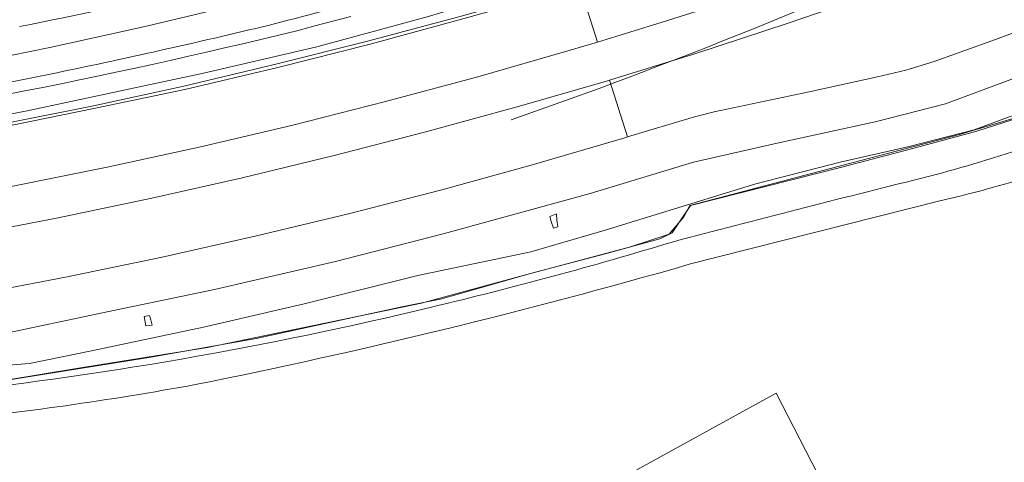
# Model space of a CAD drawing. Header units: metres. Extents: x 197700 to 204338, y 317132 to 325229.
# Tile 127 of 256: x 199870 to 199994, y 317730 to 317786. Entities that reach past the tile are written whole.
import ezdxf

# ---------------------------------------------------------------- set-up
doc = ezdxf.new("R2010")
doc.units = ezdxf.units.M
for name, color, linetype, lineweight in [('B-WE-FV-GELEIDING_WILDRASTER-G', 80, 'Continuous', 18), ('B-WE-GR-BOUWLAND-GV', 80, 'Continuous', 13), ('B-WE-IE-TERREINAFSCHEIDING_KUNSTMATIG_HEKWERK-G', 20, 'IE-TERREINAFSCHEIDING-KUNSTMATIG', 18), ('B-WE-KW-KUNSTWERK_GELUIDSWERING_SCHERM-G', 170, 'Continuous', 18), ('B-WE-OG-WEG-GV', 7, 'Continuous', 18), ('B-WE-VH-ONVERHARD-GV', 252, 'Continuous', 18), ('B-WE-VH-VERHARDING_ASFALT-GV', 252, 'Continuous', 18), ('B-WE-VH-VERHARDING_BETONSTRAATSTEEN-GV', 252, 'Continuous', 18), ('B-WE-VH-VERHARDING_TEGEL-GV', 252, 'Continuous', 18), ('B-WE-VW-MARKERING_PICTOGRAM-G', 7, 'Continuous', 18)]:
    doc.layers.add(name, color=color, linetype=linetype, lineweight=lineweight)
doc.linetypes.add('IE-TERREINAFSCHEIDING-KUNSTMATIG', pattern='A,4,[82,NLCS.SHX,S=0.75,R=90,X=0,Y=0],4,-2', length=10)

msp = doc.modelspace()

# ---------------------------------------------------------------- linework, layer by layer
at = {"layer": 'B-WE-FV-GELEIDING_WILDRASTER-G'}
for points in [[(199990.828, 317771.724), (199997.525, 317773.873)], [(199982.619, 317769.476), (199990.828, 317771.724)], [(199973.67, 317767.128), (199982.619, 317769.476)], [(199954.824, 317762.354), (199973.67, 317767.128)], [(199952.737, 317759.306), (199954.824, 317762.354)], [(199950.941, 317758.183), (199952.484, 317758.937)], [(199952.484, 317758.937), (199952.737, 317759.306)], [(199944.086, 317756.275), (199950.941, 317758.183)], [(199935.151, 317753.924), (199944.086, 317756.275)], [(199920.954, 317750.088), (199935.151, 317753.924)], [(199906.192, 317747.004), (199920.954, 317750.088)], [(199894, 317744.509), (199906.192, 317747.004)], [(199877.517, 317741.85), (199894, 317744.509)], [(199864.006, 317739.621), (199877.517, 317741.85)]]:
    msp.add_lwpolyline(points, dxfattribs=at)
at = {"layer": 'B-WE-GR-BOUWLAND-GV'}
for points in [[(200024.55, 317777.995, -0.076752), (199986.191, 317762.958)], [(199954.66, 317754.965, -0.0205473), (199892.522, 317739.832)], [(199892.522, 317739.832, -0.0195345), (199859.659, 317735.16)]]:
    msp.add_lwpolyline(points, format="xyb", dxfattribs=at)
for points in [[(199859.659, 317735.16), (199808.358, 317731.708), (199809.971, 317730.484), (199809.94, 317730.441), (199810.222, 317730.231), (199827.197, 317718.099), (199830.886, 317715.409), (199834.135, 317714.448), (199837.854, 317715.016), (199840.898, 317714.715), (199844.4, 317713.737), (199848.298, 317712.65), (199850.999, 317711.01), (199853.461, 317708.415), (199875.978, 317689.482), (199965.595, 317738.75), (199993.199, 317685.102), (200051.557, 317704.172), (200070.494, 317710.908), (200120.051, 317729.891), (200132.152, 317735.471), (200175.598, 317764.523)], [(199986.191, 317762.958), (199954.66, 317754.965)]]:
    msp.add_lwpolyline(points, dxfattribs=at)
at = {"layer": 'B-WE-IE-TERREINAFSCHEIDING_KUNSTMATIG_HEKWERK-G'}
for points in [[(199997.631, 317773.969), (199988.657, 317771.299)], [(199988.657, 317771.299), (199959.209, 317763.533)], [(199959.209, 317763.533), (199954.707, 317762.346)], [(199954.707, 317762.346), (199953.984, 317760.923)], [(199953.984, 317760.923), (199952.124, 317758.736)], [(199952.124, 317758.736), (199947.251, 317757.162)], [(199947.251, 317757.162), (199934.367, 317753.722)], [(199934.367, 317753.722), (199923.5, 317750.603)], [(199923.5, 317750.603), (199918.492, 317749.614)], [(199900.139, 317745.628), (199918.492, 317749.614)], [(199886.879, 317743.288), (199900.139, 317745.628)], [(199868.82, 317740.376), (199886.879, 317743.288)]]:
    msp.add_lwpolyline(points, dxfattribs=at)
at = {"layer": 'B-WE-KW-KUNSTWERK_GELUIDSWERING_SCHERM-G'}
msp.add_lwpolyline([(199868.711, 317776.321), (199871.008, 317776.771), (199873.302, 317777.23), (199875.597, 317777.69), (199877.888, 317778.164), (199880.18, 317778.638), (199882.468, 317779.127), (199884.756, 317779.616), (199887.042, 317780.118), (199889.327, 317780.624), (199891.609, 317781.139), (199893.89, 317781.661), (199896.171, 317782.183), (199898.451, 317782.712), (199900.729, 317783.247), (199903.002, 317783.801), (199905.274, 317784.361), (199907.538, 317784.95), (199909.803, 317785.538), (199912.06, 317786.156)], dxfattribs=at)
at = {"layer": 'B-WE-OG-WEG-GV'}
for points in [[(199983.914, 317765.806, 0.0421833), (200009.655, 317774.632)], [(199952.674, 317757.808, -0.0033997), (199983.914, 317765.806)], [(199922.229, 317749.574, 0.0147749), (199952.674, 317757.808)], [(199858.919, 317738.588, 0.0326117), (199922.229, 317749.574)]]:
    msp.add_lwpolyline(points, format="xyb", dxfattribs=at)
msp.add_lwpolyline([(199997.525, 317773.873), (199990.828, 317771.724), (199982.619, 317769.476), (199973.67, 317767.128), (199954.824, 317762.354), (199952.737, 317759.306), (199952.484, 317758.937), (199950.941, 317758.183), (199944.086, 317756.275), (199935.151, 317753.924), (199920.954, 317750.088), (199906.192, 317747.004), (199894, 317744.509), (199877.517, 317741.85), (199864.006, 317739.621), (199853.059, 317738.767), (199835.445, 317737.467), (199817.477, 317736.247), (199817.477, 317735.576), (199843.035, 317737.433), (199858.919, 317738.588)], dxfattribs=at)
at = {"layer": 'B-WE-VH-ONVERHARD-GV'}
for points in [[(199867.649, 317772.493), (199879.686, 317774.922), (199891.053, 317777.392), (199902.798, 317780.17), (199914.34, 317783.069), (199926.101, 317786.231), (199937.285, 317789.431), (199949.093, 317792.996), (199960.213, 317796.576), (199964.989, 317798.205), (199968.568, 317799.582), (199971.529, 317801.058), (199981.995, 317806.583), (199987.325, 317809.202), (199988.804, 317809.889), (199989.7, 317810.305), (199993.059, 317811.622), (200003.921, 317815.925)], [(199996.158, 317814.698), (199988.175, 317811.49), (199981.868, 317808.955), (199968.955, 317800.985), (199959.169, 317797.48), (199937.426, 317790.84), (199921.646, 317786.098), (199907.776, 317782.331), (199893.495, 317779.026), (199871.307, 317774.269), (199857.234, 317771.551)], [(199857.234, 317771.551), (199871.307, 317774.269), (199893.495, 317779.026), (199907.776, 317782.331), (199921.646, 317786.098), (199937.426, 317790.84), (199959.169, 317797.48), (199968.955, 317800.985), (199981.868, 317808.955), (199988.175, 317811.49), (199996.158, 317814.698)], [(199996.963, 317801.295), (199992.784, 317799.752), (199985.668, 317797.124), (199974.35, 317793.045), (199962.857, 317789.127), (199951.234, 317785.412), (199943.097, 317782.93), (199939.682, 317781.888), (199928.063, 317778.572), (199916.41, 317775.454), (199904.592, 317772.435), (199892.951, 317769.713), (199881.404, 317767.186), (199869.302, 317764.757)], [(199863.624, 317758.608), (199875.003, 317760.765), (199887.015, 317763.275), (199898.226, 317765.794), (199909.966, 317768.657), (199921.344, 317771.576), (199933.009, 317774.786), (199944.217, 317778.005), (199944.611, 317778.127), (199955.606, 317781.516), (199967.089, 317785.324), (199977.918, 317789.026), (199989.512, 317793.257), (199994.589, 317795.155)], [(199868.711, 317776.321), (199871.008, 317776.771), (199873.302, 317777.23), (199875.597, 317777.69), (199877.888, 317778.164), (199880.18, 317778.638), (199882.468, 317779.127), (199884.756, 317779.616), (199887.042, 317780.118), (199889.327, 317780.624), (199891.609, 317781.139), (199893.89, 317781.661), (199896.171, 317782.183), (199898.451, 317782.712), (199900.729, 317783.247), (199903.002, 317783.801), (199905.274, 317784.361), (199907.538, 317784.95), (199909.803, 317785.538), (199912.06, 317786.156)], [(199912.06, 317786.156), (199909.803, 317785.538), (199907.538, 317784.95), (199905.274, 317784.361), (199903.002, 317783.801), (199900.729, 317783.247), (199898.451, 317782.712), (199896.171, 317782.183), (199893.89, 317781.661), (199891.609, 317781.139), (199889.327, 317780.624), (199887.042, 317780.118), (199884.756, 317779.616), (199882.468, 317779.127), (199880.18, 317778.638), (199877.888, 317778.164), (199875.597, 317777.69), (199873.302, 317777.23), (199871.008, 317776.771), (199868.711, 317776.321)], [(199998.482, 317785.239), (199993.182, 317783.249), (199985.46, 317780.463), (199981.898, 317779.402), (199978.34, 317778.547), (199969.756, 317776.673), (199957.804, 317774.144), (199955.311, 317773.531), (199946.861, 317770.991), (199946.55, 317770.898), (199934.759, 317767.441), (199923.497, 317764.354), (199911.744, 317761.328), (199900.202, 317758.551), (199888.328, 317755.878), (199876.363, 317753.396), (199864.732, 317751.166), (199852.657, 317749.012), (199848.01, 317748.253), (199841.135, 317747.129), (199817.499, 317743.611), (199794.297, 317740.399), (199770.285, 317737.061), (199748.881, 317733.852)], [(199867.477, 317746.067), (199881.409, 317748.992), (199894.887, 317751.79), (199910.125, 317755.301), (199923.685, 317758.804), (199942.165, 317763.858), (199955.195, 317767.802), (199965.732, 317770.202), (199978.048, 317772.874), (199986.903, 317775.163), (199999.855, 317779.996)], [(200001.984, 317776.132), (199990.528, 317771.892), (199982.349, 317769.775), (199973.643, 317767.832), (199963.03, 317765.104), (199944.057, 317759.271), (199934.726, 317756.513), (199920.479, 317753.547), (199906.194, 317749.976), (199893.519, 317747.071), (199879.407, 317744.072), (199871.624, 317742.477), (199855.791, 317741.218)], [(199761.861, 317731.379), (199773.459, 317733.31), (199797.27, 317737.448), (199815.595, 317738.097), (199815.629, 317736.493), (199817.477, 317736.247), (199835.445, 317737.467), (199853.059, 317738.767), (199864.006, 317739.621), (199877.517, 317741.85), (199894, 317744.509), (199906.192, 317747.004), (199920.954, 317750.088), (199935.151, 317753.924), (199944.086, 317756.275), (199950.941, 317758.183), (199952.484, 317758.937), (199952.737, 317759.306), (199954.824, 317762.354), (199973.67, 317767.128), (199982.619, 317769.476), (199990.828, 317771.724), (199997.525, 317773.873)], [(199954.66, 317754.965), (199986.191, 317762.958)]]:
    msp.add_lwpolyline(points, dxfattribs=at)
for points in [[(199926.6, 317792.03, -0.0128206), (199901.803, 317785.064)], [(199901.803, 317785.064, -0.008432), (199874.198, 317778.891)], [(199874.198, 317778.891, -0.0073941), (199847.456, 317773.831)], [(199986.191, 317762.958, 0.076752), (200024.55, 317777.995)], [(200009.655, 317774.632, -0.0421833), (199983.914, 317765.806)], [(199983.914, 317765.806, 0.0033997), (199952.674, 317757.808)], [(199952.674, 317757.808, -0.0147749), (199922.229, 317749.574)], [(199892.522, 317739.832, 0.0205473), (199954.66, 317754.965)], [(199922.229, 317749.574, -0.0326117), (199858.919, 317738.588)], [(199859.659, 317735.16, 0.0195345), (199892.522, 317739.832)]]:
    msp.add_lwpolyline(points, format="xyb", dxfattribs=at)
at = {"layer": 'B-WE-VH-VERHARDING_ASFALT-GV'}
for points in [[(200003.921, 317815.925), (199993.059, 317811.622), (199989.7, 317810.305), (199988.804, 317809.889), (199987.325, 317809.202), (199981.995, 317806.583), (199971.529, 317801.058), (199968.568, 317799.582), (199964.989, 317798.205), (199960.213, 317796.576), (199949.093, 317792.996), (199937.285, 317789.431), (199926.101, 317786.231), (199914.34, 317783.069), (199902.798, 317780.17), (199891.053, 317777.392), (199879.686, 317774.922), (199867.649, 317772.493)], [(199867.756, 317772.12), (199879.73, 317774.559), (199891.173, 317776.972), (199902.891, 317779.747), (199914.48, 317782.683), (199926.157, 317785.834), (199937.44, 317789.047), (199940.844, 317790.075), (199948.487, 317792.383), (199948.663, 317792.437), (199948.879, 317792.502), (199949.102, 317792.569), (199949.26, 317792.617), (199960.344, 317796.234), (199965.146, 317797.841), (199968.737, 317799.299), (199971.627, 317800.787), (199982.17, 317806.333), (199987.417, 317808.941), (199988.902, 317809.638), (199989.804, 317810.062), (199993.213, 317811.381), (200004.05, 317815.644)], [(200004.05, 317815.644), (199993.213, 317811.381), (199989.804, 317810.062), (199988.902, 317809.638), (199987.417, 317808.941), (199982.17, 317806.333), (199971.627, 317800.787), (199968.737, 317799.299), (199965.146, 317797.841), (199960.344, 317796.234), (199949.26, 317792.617), (199949.102, 317792.569), (199948.879, 317792.502), (199948.663, 317792.437), (199948.487, 317792.383), (199940.844, 317790.075), (199943.097, 317782.93), (199951.234, 317785.412), (199962.857, 317789.127), (199974.35, 317793.045), (199985.668, 317797.124), (199992.784, 317799.752), (199996.963, 317801.295)], [(199994.589, 317795.155), (199989.512, 317793.257), (199977.918, 317789.026), (199967.089, 317785.324), (199955.606, 317781.516), (199944.611, 317778.127), (199946.861, 317770.991), (199955.311, 317773.531), (199957.804, 317774.144), (199969.756, 317776.673), (199978.34, 317778.547), (199981.898, 317779.402), (199985.46, 317780.463), (199993.182, 317783.249), (199998.482, 317785.239)]]:
    msp.add_lwpolyline(points, dxfattribs=at)
for points in [[(199846.889, 317777.092, 0.0295952), (199925.623, 317795.193)], [(199925.623, 317795.193, -0.0295952), (199846.889, 317777.092)], [(199901.803, 317785.064, 0.0128206), (199926.6, 317792.03)], [(199892.389, 317789.606, -0.0093764), (199870.342, 317784.881)], [(199874.198, 317778.891, 0.008432), (199901.803, 317785.064)], [(199847.456, 317773.831, 0.0073941), (199874.198, 317778.891)]]:
    msp.add_lwpolyline(points, format="xyb", dxfattribs=at)
for points in [[(199943.097, 317782.93), (199940.844, 317790.075), (199937.44, 317789.047), (199926.157, 317785.834), (199914.48, 317782.683), (199902.891, 317779.747), (199891.173, 317776.972), (199879.73, 317774.559), (199867.756, 317772.12), (199856.101, 317769.93), (199844.523, 317767.951), (199845.833, 317760.549), (199857.521, 317762.556), (199869.302, 317764.757), (199881.404, 317767.186), (199892.951, 317769.713), (199904.592, 317772.435), (199916.41, 317775.454), (199928.063, 317778.572), (199939.682, 317781.888)], [(199846.699, 317755.657), (199848.01, 317748.253), (199852.657, 317749.012), (199864.732, 317751.166), (199876.363, 317753.396), (199888.328, 317755.878), (199900.202, 317758.551), (199911.744, 317761.328), (199923.497, 317764.354), (199934.759, 317767.441), (199946.55, 317770.898), (199946.861, 317770.991), (199944.611, 317778.127), (199944.217, 317778.005), (199933.009, 317774.786), (199921.344, 317771.576), (199909.966, 317768.657), (199898.226, 317765.794), (199887.015, 317763.275), (199875.003, 317760.765), (199863.624, 317758.608), (199851.637, 317756.457)]]:
    msp.add_lwpolyline(points, close=True, dxfattribs=at)
at = {"layer": 'B-WE-VH-VERHARDING_BETONSTRAATSTEEN-GV'}
for points in [[(199999.855, 317779.996), (199986.903, 317775.163), (199978.048, 317772.874), (199965.732, 317770.202), (199955.195, 317767.802), (199942.165, 317763.858), (199923.685, 317758.804), (199910.125, 317755.301), (199894.887, 317751.79), (199881.409, 317748.992), (199867.477, 317746.067)], [(199855.791, 317741.218), (199871.624, 317742.477), (199879.407, 317744.072), (199893.519, 317747.071), (199906.194, 317749.976), (199920.479, 317753.547), (199934.726, 317756.513), (199944.057, 317759.271), (199963.03, 317765.104), (199973.643, 317767.832), (199982.349, 317769.775), (199990.528, 317771.892), (200001.984, 317776.132)]]:
    msp.add_lwpolyline(points, dxfattribs=at)
for points in [[(199937.583, 317759.527), (199938.131, 317759.673), (199937.979, 317760.525), (199937.951, 317761.294), (199937.126, 317760.96), (199937.284, 317760.33)], [(199937.583, 317759.527), (199937.284, 317760.33), (199937.126, 317760.96), (199937.951, 317761.294), (199937.979, 317760.525), (199938.131, 317759.673)], [(199886.268, 317747.206), (199886.151, 317747.925), (199886.049, 317748.376), (199886.733, 317748.541), (199886.885, 317747.998), (199887.042, 317747.296)], [(199886.268, 317747.206), (199887.042, 317747.296), (199886.885, 317747.998), (199886.733, 317748.541), (199886.049, 317748.376), (199886.151, 317747.925)]]:
    msp.add_lwpolyline(points, close=True, dxfattribs=at)
at = {"layer": 'B-WE-VH-VERHARDING_TEGEL-GV'}
msp.add_lwpolyline([(199870.342, 317784.881, 0.0093764), (199892.389, 317789.606)], format="xyb", dxfattribs=at)
at = {"layer": 'B-WE-VW-MARKERING_PICTOGRAM-G'}
msp.add_lwpolyline([(199943.317, 317777.104, 0.0218304), (200004.752, 317802.969)], format="xyb", dxfattribs=at)
msp.add_lwpolyline([(199932.22, 317773.123), (199943.317, 317777.104)], dxfattribs=at)

doc.saveas('drawing.dxf')
